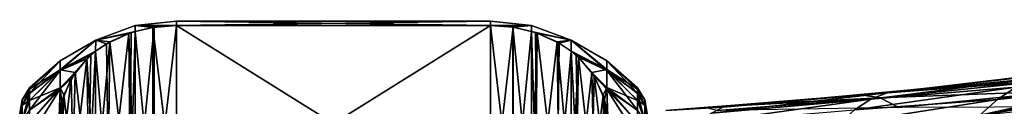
# Model space of a CAD drawing. Header units: metres. Extents: x -62 to 150, y -92 to 92.
# Tile 246 of 256: x -41.24 to -16.14, y 70.82 to 73. Entities that reach past the tile are written whole.
import ezdxf

# ---------------------------------------------------------------- set-up
doc = ezdxf.new("R2010")
doc.units = ezdxf.units.M
doc.layers.add('solid_500615', color=7, linetype='CONTINUOUS')

msp = doc.modelspace()

# ---------------------------------------------------------------- linework, layer by layer
at = {"layer": 'solid_500615'}
for points in [[(-39.297558, 72.520065, -6.210462), (-38.292225, 72.742577, -5.24044), (-38.291553, 72.888046, -7.165765)], [(-39.297558, 72.521194, -8.113971), (-38.291553, 72.888046, -7.165765), (-38.292648, 72.742599, -9.098821)], [(-39.297558, 72.521194, -8.113971), (-39.297558, 72.520065, -6.210462), (-38.291553, 72.888046, -7.165765)], [(-37.814518, 72.848625, -8.91517), (-38.292648, 72.742599, -9.098821), (-38.291553, 72.888046, -7.165765)], [(-37.814518, 72.848625, -8.91517), (-38.29158, 68.041939, -17.240604), (-38.292648, 72.742599, -9.098821)], [(-38.291553, 72.888046, -7.165765), (-38.292225, 72.742577, -5.24044), (-37.844406, 72.843948, -5.41602)], [(-37.832546, 67.938667, 3.080184), (-37.844406, 72.843948, -5.41602), (-38.292225, 72.742577, -5.24044)], [(-37.814518, 72.848625, -8.91517), (-37.818573, 67.93679, -17.42272), (-38.29158, 68.041939, -17.240604)], [(-38.291553, 72.888046, -7.165765), (-37.239399, 73, -7.169646), (-37.239399, 72.892303, -8.839519)], [(-38.291553, 72.888046, -7.165765), (-37.239399, 72.892303, -5.499773), (-37.239399, 73, -7.169646)], [(-37.814518, 72.848625, -8.91517), (-38.291553, 72.888046, -7.165765), (-37.239399, 72.892303, -8.839519)], [(-38.291553, 72.888046, -7.165765), (-37.844406, 72.843948, -5.41602), (-37.239399, 72.892303, -5.499773)], [(-37.239399, 67.892303, 3.160481), (-37.239399, 72.892303, -5.499773), (-37.844406, 72.843948, -5.41602)], [(-37.832546, 67.938667, 3.080184), (-37.239399, 67.892303, 3.160481), (-37.844406, 72.843948, -5.41602)], [(-37.239399, 72.892303, -8.839519), (-37.239399, 67.892303, -17.499773), (-37.818573, 67.93679, -17.42272)], [(-37.814518, 72.848625, -8.91517), (-37.239399, 72.892303, -8.839519), (-37.818573, 67.93679, -17.42272)], [(-29.239401, 72.892303, -8.839519), (-37.239399, 72.892303, -8.839519), (-37.239399, 73, -7.169646)], [(-29.239401, 73, -7.169646), (-37.239399, 73, -7.169646), (-37.239399, 72.892303, -5.499773)], [(-29.239401, 73, -7.169646), (-29.239401, 72.892303, -8.839519), (-37.239399, 73, -7.169646)], [(-29.239401, 72.892303, -5.499773), (-29.239401, 73, -7.169646), (-37.239399, 72.892303, -5.499773)], [(-29.239401, 72.892303, -8.839519), (-37.239399, 67.892303, -17.499773), (-37.239399, 72.892303, -8.839519)], [(-29.239401, 72.892303, -8.839519), (-29.239401, 67.892303, -17.499773), (-37.239399, 67.892303, -17.499773)], [(-29.239401, 67.892303, 3.160481), (-37.239399, 72.892303, -5.499773), (-37.239399, 67.892303, 3.160481)], [(-29.239401, 67.892303, 3.160481), (-29.239401, 72.892303, -5.499773), (-37.239399, 72.892303, -5.499773)], [(-28.18932, 72.888489, -7.172288), (-29.239401, 72.892303, -8.839519), (-29.239401, 73, -7.169646)], [(-28.18932, 72.888489, -7.172288), (-29.239401, 73, -7.169646), (-29.239401, 72.892303, -5.499773)], [(-28.660364, 72.847832, -8.916543), (-29.239401, 67.892303, -17.499773), (-29.239401, 72.892303, -8.839519)], [(-28.18932, 72.888489, -7.172288), (-28.660364, 72.847832, -8.916543), (-29.239401, 72.892303, -8.839519)], [(-28.659792, 67.936859, 3.083315), (-29.239401, 72.892303, -5.499773), (-29.239401, 67.892303, 3.160481)], [(-28.66411, 72.848602, -5.424078), (-29.239401, 72.892303, -5.499773), (-28.659792, 67.936859, 3.083315)], [(-28.66411, 72.848602, -5.424078), (-28.18932, 72.888489, -7.172288), (-29.239401, 72.892303, -5.499773)], [(-28.660364, 72.847832, -8.916543), (-28.664459, 67.935951, -17.424171), (-29.239401, 67.892303, -17.499773)], [(-28.189365, 72.743301, -9.097605), (-28.664459, 67.935951, -17.424171), (-28.660364, 72.847832, -8.916543)], [(-28.66411, 72.848602, -5.424078), (-28.188202, 72.743202, -5.241516), (-28.18932, 72.888489, -7.172288)], [(-28.66411, 72.848602, -5.424078), (-28.659792, 67.936859, 3.083315), (-28.189236, 68.041336, 2.902354)], [(-28.66411, 72.848602, -5.424078), (-28.189236, 68.041336, 2.902354), (-28.188202, 72.743202, -5.241516)], [(-28.18932, 72.888489, -7.172288), (-28.189365, 72.743301, -9.097605), (-28.660364, 72.847832, -8.916543)], [(-27.183178, 72.521309, -8.123983), (-28.189365, 72.743301, -9.097605), (-28.18932, 72.888489, -7.172288)], [(-27.183178, 72.521973, -6.224068), (-28.18932, 72.888489, -7.172288), (-28.188202, 72.743202, -5.241516)], [(-27.183178, 72.521973, -6.224068), (-27.183178, 72.521309, -8.123983), (-28.18932, 72.888489, -7.172288)], [(-39.297558, 72.521194, -8.113971), (-38.292648, 72.742599, -9.098821), (-38.393566, 72.711212, -9.153175)], [(-39.297558, 72.520065, -6.210462), (-38.457378, 72.689407, -5.148342), (-38.292225, 72.742577, -5.24044)], [(-38.940521, 72.474068, -9.563929), (-39.297558, 72.521194, -8.113971), (-38.393566, 72.711212, -9.153175)], [(-39.297558, 72.520065, -6.210462), (-39.025333, 72.425224, -4.690769), (-38.457378, 72.689407, -5.148342)], [(-38.968975, 68.32663, 2.40821), (-38.457378, 72.689407, -5.148342), (-39.025333, 72.425224, -4.690769)], [(-38.968975, 68.32663, 2.40821), (-38.41515, 68.080482, 2.834547), (-38.457378, 72.689407, -5.148342)], [(-38.940521, 72.474068, -9.563929), (-38.393566, 72.711212, -9.153175), (-38.428371, 68.08535, -17.165415)], [(-38.293022, 68.042015, 2.901177), (-38.292225, 72.742577, -5.24044), (-38.457378, 72.689407, -5.148342)], [(-38.41515, 68.080482, 2.834547), (-38.293022, 68.042015, 2.901177), (-38.457378, 72.689407, -5.148342)], [(-38.292648, 72.742599, -9.098821), (-38.29158, 68.041939, -17.240604), (-38.428371, 68.08535, -17.165415)], [(-38.393566, 72.711212, -9.153175), (-38.292648, 72.742599, -9.098821), (-38.428371, 68.08535, -17.165415)], [(-37.832546, 67.938667, 3.080184), (-38.292225, 72.742577, -5.24044), (-38.293022, 68.042015, 2.901177)], [(-28.189365, 72.743301, -9.097605), (-28.18821, 68.041405, -17.241522), (-28.664459, 67.935951, -17.424171)], [(-28.049778, 72.699028, -9.174283), (-28.18821, 68.041405, -17.241522), (-28.189365, 72.743301, -9.097605)], [(-27.183178, 72.521309, -8.123983), (-28.049778, 72.699028, -9.174283), (-28.189365, 72.743301, -9.097605)], [(-28.188202, 72.743202, -5.241516), (-28.189236, 68.041336, 2.902354), (-28.050165, 68.085434, 2.825976)], [(-28.049778, 72.699028, -9.174283), (-28.085726, 68.073235, -17.186396), (-28.18821, 68.041405, -17.241522)], [(-28.084993, 72.711136, -5.185978), (-28.188202, 72.743202, -5.241516), (-28.050165, 68.085434, 2.825976)], [(-27.183178, 72.521973, -6.224068), (-28.188202, 72.743202, -5.241516), (-28.084993, 72.711136, -5.185978)], [(-28.049778, 72.699028, -9.174283), (-27.539028, 68.310127, -16.776079), (-28.085726, 68.073235, -17.186396)], [(-27.538008, 72.473915, -4.775102), (-28.084993, 72.711136, -5.185978), (-28.050165, 68.085434, 2.825976)], [(-27.538008, 72.473915, -4.775102), (-27.183178, 72.521973, -6.224068), (-28.084993, 72.711136, -5.185978)], [(-27.483938, 72.443375, -9.61709), (-27.539028, 68.310127, -16.776079), (-28.049778, 72.699028, -9.174283)], [(-27.183178, 72.521309, -8.123983), (-27.483938, 72.443375, -9.61709), (-28.049778, 72.699028, -9.174283)], [(-39.297558, 72.521194, -8.113971), (-40.211205, 71.763809, -9.642927), (-40.211205, 71.993988, -7.974935)], [(-39.303181, 72.236954, -9.974623), (-40.211205, 71.763809, -9.642927), (-39.297558, 72.521194, -8.113971)], [(-39.297558, 72.521194, -8.113971), (-40.211205, 71.993988, -7.974935), (-40.211205, 71.988846, -6.291142)], [(-39.297558, 72.521194, -8.113971), (-40.211205, 71.988846, -6.291142), (-39.297558, 72.520065, -6.210462)], [(-39.297558, 72.520065, -6.210462), (-40.211205, 71.988846, -6.291142), (-40.211205, 71.748489, -4.624586)], [(-39.297558, 72.520065, -6.210462), (-40.211205, 71.748489, -4.624586), (-39.305275, 72.235336, -4.361866)], [(-39.297558, 72.520065, -6.210462), (-39.305275, 72.235336, -4.361866), (-39.025333, 72.425224, -4.690769)], [(-38.968975, 68.32663, 2.40821), (-39.025333, 72.425224, -4.690769), (-39.305275, 72.235336, -4.361866)], [(-38.940521, 72.474068, -9.563929), (-38.993717, 68.340569, -16.723351), (-39.304932, 68.549011, -16.362324)], [(-38.940521, 72.474068, -9.563929), (-39.304932, 68.549011, -16.362324), (-39.303181, 72.236954, -9.974623)], [(-38.940521, 72.474068, -9.563929), (-39.303181, 72.236954, -9.974623), (-39.297558, 72.521194, -8.113971)], [(-38.940521, 72.474068, -9.563929), (-38.428371, 68.08535, -17.165415), (-38.993717, 68.340569, -16.723351)], [(-27.538008, 72.473915, -4.775102), (-28.050165, 68.085434, 2.825976), (-27.485113, 68.340553, 2.384087)], [(-27.175741, 72.237038, -9.974475), (-27.539028, 68.310127, -16.776079), (-27.483938, 72.443375, -9.61709)], [(-27.538008, 72.473915, -4.775102), (-27.1775, 72.238403, -4.367184), (-27.183178, 72.521973, -6.224068)], [(-27.538008, 72.473915, -4.775102), (-27.485113, 68.340553, 2.384087), (-27.175798, 68.547523, 2.025607)], [(-27.538008, 72.473915, -4.775102), (-27.175798, 68.547523, 2.025607), (-27.1775, 72.238403, -4.367184)], [(-27.183178, 72.521309, -8.123983), (-27.175741, 72.237038, -9.974475), (-27.483938, 72.443375, -9.61709)], [(-27.183178, 72.521973, -6.224068), (-26.2693, 71.769348, -4.716679), (-26.2693, 71.996727, -6.38662)], [(-27.1775, 72.238403, -4.367184), (-26.2693, 71.769348, -4.716679), (-27.183178, 72.521973, -6.224068)], [(-27.183178, 72.521973, -6.224068), (-26.2693, 71.996727, -6.38662), (-26.2693, 71.988342, -8.071949)], [(-27.183178, 72.521973, -6.224068), (-26.2693, 71.988342, -8.071949), (-27.183178, 72.521309, -8.123983)], [(-27.183178, 72.521309, -8.123983), (-26.2693, 71.988342, -8.071949), (-26.2693, 71.74437, -9.739546)], [(-27.183178, 72.521309, -8.123983), (-26.2693, 71.74437, -9.739546), (-27.175741, 72.237038, -9.974475)], [(-39.425476, 72.136429, -10.148738), (-40.211205, 71.763809, -9.642927), (-39.303181, 72.236954, -9.974623)], [(-39.529797, 72.040222, -4.023926), (-39.305275, 72.235336, -4.361866), (-40.211205, 71.748489, -4.624586)], [(-39.826485, 71.692757, -10.917196), (-40.211205, 71.763809, -9.642927), (-39.425476, 72.136429, -10.148738)], [(-39.826485, 71.692757, -10.917196), (-39.425476, 72.136429, -10.148738), (-39.484772, 68.701469, -16.098255)], [(-39.303841, 68.548279, 2.024295), (-39.305275, 72.235336, -4.361866), (-39.529797, 72.040222, -4.023926)], [(-39.303181, 72.236954, -9.974623), (-39.304932, 68.549011, -16.362324), (-39.484772, 68.701469, -16.098255)], [(-39.425476, 72.136429, -10.148738), (-39.303181, 72.236954, -9.974623), (-39.484772, 68.701469, -16.098255)], [(-38.968975, 68.32663, 2.40821), (-39.305275, 72.235336, -4.361866), (-39.303841, 68.548279, 2.024295)], [(-27.175741, 72.237038, -9.974475), (-27.177546, 68.546173, -16.367243), (-27.539028, 68.310127, -16.776079)], [(-26.992846, 72.082039, -10.242938), (-27.177546, 68.546173, -16.367243), (-27.175741, 72.237038, -9.974475)], [(-26.992846, 72.082039, -10.242938), (-27.054201, 68.647423, -16.191875), (-27.177546, 68.546173, -16.367243)], [(-27.053091, 72.136223, -4.1902), (-26.2693, 71.769348, -4.716679), (-27.1775, 72.238403, -4.367184)], [(-27.1775, 72.238403, -4.367184), (-27.175798, 68.547523, 2.025607), (-26.994238, 68.701279, 1.759296)], [(-27.053091, 72.136223, -4.1902), (-27.1775, 72.238403, -4.367184), (-26.994238, 68.701279, 1.759296)], [(-26.992846, 72.082039, -10.242938), (-27.175741, 72.237038, -9.974475), (-26.2693, 71.74437, -9.739546)], [(-26.992846, 72.082039, -10.242938), (-26.653057, 69.090797, -15.423921), (-27.054201, 68.647423, -16.191875)], [(-26.652088, 71.692429, -3.421526), (-26.2693, 71.769348, -4.716679), (-27.053091, 72.136223, -4.1902)], [(-26.652088, 71.692429, -3.421526), (-27.053091, 72.136223, -4.1902), (-26.994238, 68.701279, 1.759296)], [(-26.992846, 72.082039, -10.242938), (-26.2693, 71.74437, -9.739546), (-26.2693, 71.269592, -11.356639)], [(-26.595621, 71.607903, -11.064173), (-26.992846, 72.082039, -10.242938), (-26.2693, 71.269592, -11.356639)], [(-26.595621, 71.607903, -11.064173), (-26.653057, 69.090797, -15.423921), (-26.992846, 72.082039, -10.242938)], [(-40.989399, 71.270836, -8.07564), (-40.211205, 71.993988, -7.974935), (-40.211205, 71.763809, -9.642927)], [(-40.989399, 71.30719, -7.172002), (-40.211205, 71.988846, -6.291142), (-40.211205, 71.993988, -7.974935)], [(-40.989399, 71.270836, -8.07564), (-40.989399, 71.30719, -7.172002), (-40.211205, 71.993988, -7.974935)], [(-40.989399, 71.16304, -5.369908), (-40.211205, 71.748489, -4.624586), (-40.211205, 71.988846, -6.291142)], [(-40.989399, 71.27121, -6.26835), (-40.989399, 71.16304, -5.369908), (-40.211205, 71.988846, -6.291142)], [(-40.989399, 71.30719, -7.172002), (-40.989399, 71.27121, -6.26835), (-40.211205, 71.988846, -6.291142)], [(-39.529797, 72.040222, -4.023926), (-40.211205, 71.748489, -4.624586), (-40.211205, 71.277618, -3.007963)], [(-39.925266, 71.539322, -3.156333), (-39.529797, 72.040222, -4.023926), (-40.211205, 71.277618, -3.007963)], [(-39.871368, 69.158272, 0.967756), (-39.529797, 72.040222, -4.023926), (-39.925266, 71.539322, -3.156333)], [(-39.871368, 69.158272, 0.967756), (-39.468266, 68.68634, 1.785175), (-39.529797, 72.040222, -4.023926)], [(-39.468266, 68.68634, 1.785175), (-39.303841, 68.548279, 2.024295), (-39.529797, 72.040222, -4.023926)], [(-26.2693, 71.996727, -6.38662), (-25.489401, 71.270096, -6.254548), (-25.489401, 71.307182, -7.158229)], [(-26.2693, 71.988342, -8.071949), (-26.2693, 71.996727, -6.38662), (-25.489401, 71.307182, -7.158229)], [(-26.2693, 71.996727, -6.38662), (-26.2693, 71.769348, -4.716679), (-25.489401, 71.270096, -6.254548)], [(-26.2693, 71.988342, -8.071949), (-25.489401, 71.271927, -8.061981), (-25.489401, 71.164459, -8.960577)], [(-26.2693, 71.74437, -9.739546), (-26.2693, 71.988342, -8.071949), (-25.489401, 71.164459, -8.960577)], [(-26.2693, 71.988342, -8.071949), (-25.489401, 71.307182, -7.158229), (-25.489401, 71.271927, -8.061981)], [(-12.003757, 71.84597, -4.202395), (-15.843236, 71.316055, -4.387391), (-16.309752, 71.003433, -3.506198)], [(-12.543413, 71.670319, -3.861944), (-12.003757, 71.84597, -4.202395), (-16.309752, 71.003433, -3.506198)], [(-40.989399, 70.982216, -9.861012), (-40.211205, 71.763809, -9.642927), (-40.211205, 71.302818, -11.262395)], [(-40.989399, 71.162292, -8.974039), (-40.989399, 71.270836, -8.07564), (-40.211205, 71.763809, -9.642927)], [(-40.989399, 70.982216, -9.861012), (-40.989399, 71.162292, -8.974039), (-40.211205, 71.763809, -9.642927)], [(-40.989399, 70.733231, -3.612913), (-40.211205, 71.277618, -3.007963), (-40.211205, 71.748489, -4.624586)], [(-40.989399, 70.983337, -4.48286), (-40.989399, 70.733231, -3.612913), (-40.211205, 71.748489, -4.624586)], [(-40.989399, 71.16304, -5.369908), (-40.989399, 70.983337, -4.48286), (-40.211205, 71.748489, -4.624586)], [(-39.826485, 71.692757, -10.917196), (-40.211205, 71.302818, -11.262395), (-40.211205, 71.763809, -9.642927)], [(-39.826485, 71.692757, -10.917196), (-40.116665, 71.125328, -11.900019), (-40.211205, 71.302818, -11.262395)], [(-39.826485, 71.692757, -10.917196), (-39.882256, 69.175262, -15.277619), (-40.116665, 71.125328, -11.900019)], [(-39.826485, 71.692757, -10.917196), (-39.484772, 68.701469, -16.098255), (-39.882256, 69.175262, -15.277619)], [(-26.652088, 71.692429, -3.421526), (-26.994238, 68.701279, 1.759296), (-26.596764, 69.174927, 0.938918)], [(-26.595621, 71.607903, -11.064173), (-26.362522, 69.65818, -14.441185), (-26.653057, 69.090797, -15.423921)], [(-26.652088, 71.692429, -3.421526), (-26.2693, 71.310677, -3.094944), (-26.2693, 71.769348, -4.716679)], [(-26.652088, 71.692429, -3.421526), (-26.361979, 71.12487, -2.438483), (-26.2693, 71.310677, -3.094944)], [(-26.652088, 71.692429, -3.421526), (-26.596764, 69.174927, 0.938918), (-26.361979, 71.12487, -2.438483)], [(-26.325193, 71.006927, -12.105085), (-26.595621, 71.607903, -11.064173), (-26.2693, 71.269592, -11.356639)], [(-26.325193, 71.006927, -12.105085), (-26.362522, 69.65818, -14.441185), (-26.595621, 71.607903, -11.064173)], [(-26.2693, 71.769348, -4.716679), (-25.489401, 71.160812, -5.356157), (-25.489401, 71.270096, -6.254548)], [(-26.2693, 71.769348, -4.716679), (-25.489401, 70.980003, -4.46926), (-25.489401, 71.160812, -5.356157)], [(-26.2693, 71.769348, -4.716679), (-26.2693, 71.310677, -3.094944), (-25.489401, 70.980003, -4.46926)], [(-26.2693, 71.74437, -9.739546), (-25.489401, 70.985435, -9.847845), (-25.489401, 70.735977, -10.718078)], [(-26.2693, 71.269592, -11.356639), (-26.2693, 71.74437, -9.739546), (-25.489401, 70.735977, -10.718078)], [(-26.2693, 71.74437, -9.739546), (-25.489401, 71.164459, -8.960577), (-25.489401, 70.985435, -9.847845)], [(-14.399032, 71.729355, -7.131649), (-15.777955, 71.556961, -7.136735), (-19.121067, 71.177193, -6.112021)], [(-14.884879, 71.680527, -6.206868), (-14.399032, 71.729355, -7.131649), (-19.121067, 71.177193, -6.112021)], [(-15.36707, 71.542282, -5.289864), (-14.884879, 71.680527, -6.206868), (-19.121067, 71.177193, -6.112021)], [(-15.777955, 71.556961, -7.136735), (-18.274494, 71.276932, -7.145018), (-19.121067, 71.177193, -6.112021)], [(-15.163459, 71.476646, -8.406363), (-18.274494, 71.276932, -7.145018), (-15.777955, 71.556961, -7.136735)], [(-13.060882, 71.48774, -3.532048), (-12.543413, 71.670319, -3.861944), (-16.309752, 71.003433, -3.506198)], [(-41.174816, 70.999306, -7.169646), (-40.989399, 71.27121, -6.26835), (-40.989399, 71.30719, -7.172002)], [(-41.174816, 70.999306, -7.169646), (-40.989399, 71.30719, -7.172002), (-40.989399, 71.270836, -8.07564)], [(-40.989399, 70.413223, -11.576154), (-40.211205, 71.302818, -11.262395), (-40.228249, 70.61351, -12.78651)], [(-40.989399, 70.731743, -10.730846), (-40.989399, 70.982216, -9.861012), (-40.211205, 71.302818, -11.262395)], [(-40.989399, 70.413223, -11.576154), (-40.989399, 70.731743, -10.730846), (-40.211205, 71.302818, -11.262395)], [(-40.116665, 71.125328, -11.900019), (-40.228249, 70.61351, -12.78651), (-40.211205, 71.302818, -11.262395)], [(-40.167492, 70.95636, -2.146622), (-39.925266, 71.539322, -3.156333), (-40.211205, 71.277618, -3.007963)], [(-40.135784, 69.717697, -0.001196), (-39.925266, 71.539322, -3.156333), (-40.167492, 70.95636, -2.146622)], [(-39.871368, 69.158272, 0.967756), (-39.925266, 71.539322, -3.156333), (-40.135784, 69.717697, -0.001196)], [(-26.361979, 71.12487, -2.438483), (-26.251541, 70.622971, -1.569168), (-26.2693, 71.310677, -3.094944)], [(-26.2693, 71.310677, -3.094944), (-25.489401, 70.728798, -3.599572), (-25.489401, 70.980003, -4.46926)], [(-26.2693, 71.310677, -3.094944), (-25.489401, 70.409554, -2.754485), (-25.489401, 70.728798, -3.599572)], [(-26.2693, 71.310677, -3.094944), (-26.251541, 70.622971, -1.569168), (-25.489401, 70.409554, -2.754485)], [(-25.303986, 70.999306, -7.169646), (-25.489401, 71.271927, -8.061981), (-25.489401, 71.307182, -7.158229)], [(-25.303986, 70.999306, -7.169646), (-25.489401, 71.307182, -7.158229), (-25.489401, 71.270096, -6.254548)], [(-15.843236, 71.316055, -4.387391), (-19.541706, 71.013855, -5.087948), (-19.955584, 70.745514, -4.083707)], [(-16.309752, 71.003433, -3.506198), (-15.843236, 71.316055, -4.387391), (-19.955584, 70.745514, -4.083707)], [(-15.163459, 71.476646, -8.406363), (-19.783697, 71.127602, -7.149446), (-18.697298, 71.233582, -7.146302)], [(-15.163459, 71.476646, -8.406363), (-19.299057, 71.047607, -8.430403), (-19.783697, 71.127602, -7.149446)], [(-15.36707, 71.542282, -5.289864), (-19.121067, 71.177193, -6.112021), (-19.541706, 71.013855, -5.087948)], [(-15.843236, 71.316055, -4.387391), (-15.36707, 71.542282, -5.289864), (-19.541706, 71.013855, -5.087948)], [(-15.163459, 71.476646, -8.406363), (-14.558254, 71.230354, -9.660372), (-19.299057, 71.047607, -8.430403)], [(-15.163459, 71.476646, -8.406363), (-18.697298, 71.233582, -7.146302), (-18.274494, 71.276932, -7.145018)], [(-13.55514, 71.299606, -3.213577), (-16.309752, 71.003433, -3.506198), (-16.762999, 70.606064, -2.653009)], [(-13.937833, 71.145851, -2.968845), (-13.55514, 71.299606, -3.213577), (-16.762999, 70.606064, -2.653009)], [(-13.55514, 71.299606, -3.213577), (-13.060882, 71.48774, -3.532048), (-16.309752, 71.003433, -3.506198)], [(-41.174816, 70.863884, -5.448976), (-40.989399, 71.16304, -5.369908), (-40.989399, 71.27121, -6.26835)], [(-41.174816, 70.999306, -7.169646), (-41.174816, 70.863884, -5.448976), (-40.989399, 71.27121, -6.26835)], [(-41.174816, 70.863884, -8.890316), (-40.989399, 71.270836, -8.07564), (-40.989399, 71.162292, -8.974039)], [(-41.174816, 70.863884, -8.890316), (-41.174816, 70.999306, -7.169646), (-40.989399, 71.270836, -8.07564)], [(-41.174816, 70.46096, -3.770674), (-40.989399, 70.983337, -4.48286), (-40.989399, 71.16304, -5.369908)], [(-41.174816, 70.863884, -5.448976), (-41.174816, 70.46096, -3.770674), (-40.989399, 71.16304, -5.369908)], [(-41.174816, 70.863884, -8.890316), (-40.989399, 71.162292, -8.974039), (-40.989399, 70.982216, -9.861012)], [(-40.989399, 70.031044, -1.951346), (-40.232101, 70.57325, -1.483051), (-40.211205, 71.277618, -3.007963)], [(-40.989399, 70.415054, -2.767463), (-40.989399, 70.031044, -1.951346), (-40.211205, 71.277618, -3.007963)], [(-40.989399, 70.733231, -3.612913), (-40.989399, 70.415054, -2.767463), (-40.211205, 71.277618, -3.007963)], [(-40.167492, 70.95636, -2.146622), (-40.211205, 71.277618, -3.007963), (-40.232101, 70.57325, -1.483051)], [(-40.116665, 71.125328, -11.900019), (-40.153214, 69.776329, -14.236549), (-40.228249, 70.61351, -12.78651)], [(-40.116665, 71.125328, -11.900019), (-39.882256, 69.175262, -15.277619), (-40.153214, 69.776329, -14.236549)], [(-26.361979, 71.12487, -2.438483), (-26.596764, 69.174927, 0.938918), (-26.325708, 69.775902, -0.102)], [(-26.361979, 71.12487, -2.438483), (-26.325708, 69.775902, -0.102), (-26.251541, 70.622971, -1.569168)], [(-26.325193, 71.006927, -12.105085), (-26.2693, 71.269592, -11.356639), (-26.246372, 70.561951, -12.875807)], [(-26.2693, 71.269592, -11.356639), (-25.489401, 70.418419, -11.56385), (-25.489401, 70.035011, -12.380322)], [(-26.246372, 70.561951, -12.875807), (-26.2693, 71.269592, -11.356639), (-25.489401, 70.035011, -12.380322)], [(-26.2693, 71.269592, -11.356639), (-25.489401, 70.735977, -10.718078), (-25.489401, 70.418419, -11.56385)], [(-25.303986, 70.863884, -8.890316), (-25.489401, 71.164459, -8.960577), (-25.489401, 71.271927, -8.061981)], [(-25.303986, 70.863884, -8.890316), (-25.489401, 71.271927, -8.061981), (-25.303986, 70.999306, -7.169646)], [(-25.303986, 70.863884, -5.448976), (-25.489401, 71.270096, -6.254548), (-25.489401, 71.160812, -5.356157)], [(-25.303986, 70.999306, -7.169646), (-25.489401, 71.270096, -6.254548), (-25.303986, 70.863884, -5.448976)], [(-25.303986, 70.46096, -10.568618), (-25.489401, 70.985435, -9.847845), (-25.489401, 71.164459, -8.960577)], [(-25.303986, 70.46096, -10.568618), (-25.489401, 71.164459, -8.960577), (-25.303986, 70.863884, -8.890316)], [(-25.303986, 70.863884, -5.448976), (-25.489401, 71.160812, -5.356157), (-25.489401, 70.980003, -4.46926)], [(-19.299057, 71.047607, -8.430403), (-23.799271, 70.803017, -7.159104), (-23.006149, 70.858772, -7.157442)], [(-19.299057, 71.047607, -8.430403), (-23.449402, 70.724167, -8.441253), (-23.799271, 70.803017, -7.159104)], [(-19.121067, 71.177193, -6.112021), (-23.306683, 70.807281, -6.143006), (-23.604244, 70.656387, -5.137839)], [(-19.541706, 71.013855, -5.087948), (-19.121067, 71.177193, -6.112021), (-23.604244, 70.656387, -5.137839)], [(-19.299057, 71.047607, -8.430403), (-18.821898, 70.805298, -9.694409), (-23.449402, 70.724167, -8.441253)], [(-18.697298, 71.233582, -7.146302), (-19.783697, 71.127602, -7.149446), (-23.306683, 70.807281, -6.143006)], [(-19.121067, 71.177193, -6.112021), (-18.697298, 71.233582, -7.146302), (-23.306683, 70.807281, -6.143006)], [(-19.783697, 71.127602, -7.149446), (-23.006149, 70.858772, -7.157442), (-23.306683, 70.807281, -6.143006)], [(-19.299057, 71.047607, -8.430403), (-23.006149, 70.858772, -7.157442), (-19.783697, 71.127602, -7.149446)], [(-14.558254, 71.230354, -9.660372), (-18.821898, 70.805298, -9.694409), (-19.299057, 71.047607, -8.430403)], [(-18.274494, 71.276932, -7.145018), (-18.697298, 71.233582, -7.146302), (-19.121067, 71.177193, -6.112021)], [(-14.558254, 71.230354, -9.660372), (-13.971912, 70.821053, -10.880272), (-18.821898, 70.805298, -9.694409)], [(-14.330567, 70.980675, -2.719294), (-13.937833, 71.145851, -2.968845), (-16.762999, 70.606064, -2.653009)], [(-41.174816, 70.999306, -7.169646), (-41.239399, 70.645683, -7.17185), (-41.239399, 70.608574, -6.280951)], [(-41.174816, 70.863884, -8.890316), (-41.239399, 70.645683, -7.17185), (-41.174816, 70.999306, -7.169646)], [(-41.174816, 70.999306, -7.169646), (-41.239399, 70.608574, -6.280951), (-41.174816, 70.863884, -5.448976)], [(-41.174816, 70.863884, -8.890316), (-41.239399, 70.495918, -8.948977), (-41.239399, 70.608208, -8.062734)], [(-41.174816, 70.46096, -10.568618), (-41.239399, 70.495918, -8.948977), (-41.174816, 70.863884, -8.890316)], [(-41.174816, 70.863884, -8.890316), (-41.239399, 70.608208, -8.062734), (-41.239399, 70.645683, -7.17185)], [(-41.174816, 70.863884, -5.448976), (-41.239399, 70.608574, -6.280951), (-41.239399, 70.496658, -5.394665)], [(-41.174816, 70.863884, -5.448976), (-41.239399, 70.496658, -5.394665), (-41.239399, 70.311226, -4.52227)], [(-41.174816, 70.863884, -5.448976), (-41.239399, 70.311226, -4.52227), (-41.174816, 70.46096, -3.770674)], [(-41.174816, 70.46096, -3.770674), (-40.989399, 70.733231, -3.612913), (-40.989399, 70.983337, -4.48286)], [(-41.174816, 70.46096, -10.568618), (-40.989399, 70.982216, -9.861012), (-40.989399, 70.731743, -10.730846)], [(-41.174816, 70.46096, -10.568618), (-41.174816, 70.863884, -8.890316), (-40.989399, 70.982216, -9.861012)], [(-40.167492, 70.95636, -2.146622), (-40.232101, 70.57325, -1.483051), (-40.227879, 70.165222, -0.776326)], [(-40.135784, 69.717697, -0.001196), (-40.167492, 70.95636, -2.146622), (-40.227879, 70.165222, -0.776326)], [(-26.325193, 71.006927, -12.105085), (-26.251614, 70.160851, -13.570541), (-26.362522, 69.65818, -14.441185)], [(-26.325193, 71.006927, -12.105085), (-26.246372, 70.561951, -12.875807), (-26.251614, 70.160851, -13.570541)], [(-25.303986, 70.46096, -10.568618), (-25.489401, 70.735977, -10.718078), (-25.489401, 70.985435, -9.847845)], [(-25.303986, 70.46096, -3.770674), (-25.489401, 70.980003, -4.46926), (-25.489401, 70.728798, -3.599572)], [(-25.303986, 70.863884, -5.448976), (-25.489401, 70.980003, -4.46926), (-25.303986, 70.46096, -3.770674)], [(-25.303986, 70.999306, -7.169646), (-25.239401, 70.645676, -7.158967), (-25.239401, 70.609276, -8.049967)], [(-25.303986, 70.999306, -7.169646), (-25.303986, 70.863884, -5.448976), (-25.239401, 70.645676, -7.158967)], [(-25.303986, 70.863884, -8.890316), (-25.303986, 70.999306, -7.169646), (-25.239401, 70.609276, -8.049967)], [(-25.303986, 70.863884, -5.448976), (-25.239401, 70.494469, -5.381805), (-25.239401, 70.607483, -6.268039)], [(-25.303986, 70.863884, -5.448976), (-25.303986, 70.46096, -3.770674), (-25.239401, 70.494469, -5.381805)], [(-25.303986, 70.863884, -5.448976), (-25.239401, 70.607483, -6.268039), (-25.239401, 70.645676, -7.158967)], [(-25.303986, 70.863884, -8.890316), (-25.239401, 70.609276, -8.049967), (-25.239401, 70.498039, -8.93641)], [(-25.303986, 70.863884, -8.890316), (-25.239401, 70.498039, -8.93641), (-25.239401, 70.313271, -9.809031)], [(-25.303986, 70.46096, -10.568618), (-25.303986, 70.863884, -8.890316), (-25.239401, 70.313271, -9.809031)], [(-24.764193, 70.725548, -6.417893), (-23.006149, 70.858772, -7.157442), (-23.799271, 70.803017, -7.159104)], [(-24.764193, 70.725548, -6.417893), (-23.306683, 70.807281, -6.143006), (-23.006149, 70.858772, -7.157442)], [(-19.541706, 71.013855, -5.087948), (-23.604244, 70.656387, -5.137839), (-23.897203, 70.407722, -4.151127)], [(-19.955584, 70.745514, -4.083707), (-19.541706, 71.013855, -5.087948), (-23.897203, 70.407722, -4.151127)], [(-16.309752, 71.003433, -3.506198), (-19.955584, 70.745514, -4.083707), (-20.358749, 70.374146, -3.108922)], [(-16.762999, 70.606064, -2.653009), (-16.309752, 71.003433, -3.506198), (-20.358749, 70.374146, -3.108922)], [(-14.714825, 70.810684, -2.474319), (-14.330567, 70.980675, -2.719294), (-16.762999, 70.606064, -2.653009)]]:
    msp.add_3dface(points, dxfattribs=at)

doc.saveas('drawing.dxf')
